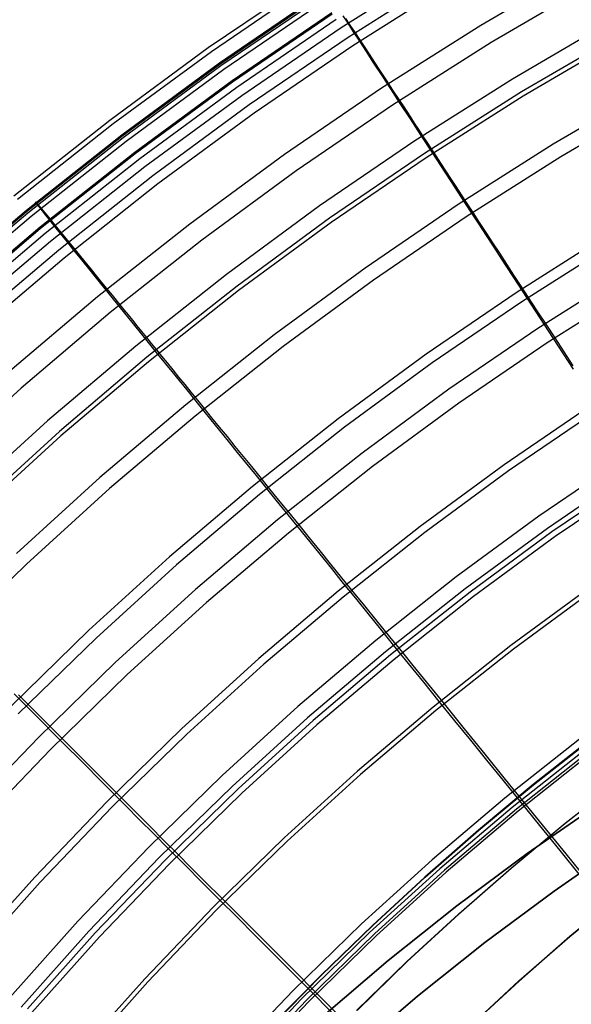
# Model space of a CAD drawing. Header units: millimetres. Extents: x 20498 to 21098, y 1199 to 1799.
# Tile 48 of 110: x 20609 to 20656, y 1662 to 1746. Entities that reach past the tile are written whole.
import ezdxf

# ---------------------------------------------------------------- set-up
doc = ezdxf.new("R2010")
doc.units = ezdxf.units.MM
doc.layers.add('Rico Pouf Ferm Living', color=7, linetype='Continuous', true_color=0x000000)

msp = doc.modelspace()

# ---------------------------------------------------------------- linework, layer by layer
at = {"layer": 'Rico Pouf Ferm Living'}
for p, q in [((20644.584, 1750.693, 268.596), (20635.938, 1745.223, 268.582)), ((20656.481, 1750.496, 93.524), (20647.846, 1745.444, 93.511)), ((20633.228, 1749.38, 220.326), (20624.638, 1743.517, 220.311)), ((20645.148, 1749.859, 120.801), (20636.54, 1744.413, 120.788)), ((20633.475, 1749.048, 160.558), (20624.899, 1743.196, 160.544)), ((20645.533, 1749.133, 268.212), (20636.941, 1743.697, 268.199)), ((20657.321, 1749.003, 94.306), (20648.736, 1743.98, 94.292)), ((20634.137, 1748.054, 141.148), (20625.596, 1742.226, 141.133)), ((20634.162, 1747.941, 246.007), (20625.619, 1742.111, 245.992)), ((20634.25, 1747.826, 220.253), (20625.712, 1742, 220.239)), ((20634.495, 1747.494, 160.653), (20625.973, 1741.679, 160.638)), ((20635.154, 1746.506, 141.33), (20626.667, 1740.714, 141.316)), ((20635.178, 1746.395, 245.785), (20626.688, 1740.602, 245.77)), ((20635.534, 1745.943, 120.433), (20627.067, 1740.165, 120.418)), ((20636.541, 1745.619, 257.034), (20636.133, 1746.248, 251.448)), ((20636.333, 1746.027, 131.017), (20636.702, 1745.466, 125.907)), ((20635.938, 1745.223, 268.582), (20627.487, 1739.456, 268.568)), ((20637.008, 1744.901, 262.599), (20636.541, 1745.619, 257.034)), ((20636.702, 1745.466, 125.907), (20637.137, 1744.804, 120.789)), ((20647.846, 1745.444, 93.511), (20639.391, 1740.094, 93.497)), ((20659.032, 1745.842, 311.298), (20650.543, 1740.875, 311.285)), ((20636.54, 1744.413, 120.788), (20628.126, 1738.671, 120.773)), ((20637.537, 1744.088, 268.199), (20637.008, 1744.901, 262.599)), ((20637.137, 1744.804, 120.789), (20637.507, 1744.241, 116.975)), ((20637.507, 1744.241, 116.975), (20637.904, 1743.636, 113.308)), ((20659.736, 1744.711, 84.305), (20651.3, 1739.775, 84.292)), ((20659.874, 1744.344, 310.533), (20651.437, 1739.408, 310.52)), ((20624.638, 1743.517, 220.311), (20616.256, 1737.36, 220.296)), ((20636.941, 1743.697, 268.199), (20628.543, 1737.966, 268.184)), ((20638.113, 1743.204, 273.704), (20637.537, 1744.088, 268.199)), ((20637.904, 1743.636, 113.308), (20638.33, 1742.987, 109.787)), ((20648.736, 1743.98, 94.292), (20640.331, 1738.662, 94.279)), ((20624.899, 1743.196, 160.544), (20616.532, 1737.05, 160.529)), ((20638.744, 1742.234, 279.199), (20638.113, 1743.204, 273.704)), ((20638.33, 1742.987, 109.787), (20638.785, 1742.293, 106.408)), ((20625.596, 1742.226, 141.133), (20617.263, 1736.105, 141.118)), ((20625.619, 1742.111, 245.992), (20617.284, 1735.988, 245.977)), ((20625.712, 1742, 220.239), (20617.382, 1735.881, 220.224)), ((20625.973, 1741.679, 160.638), (20617.658, 1735.571, 160.623)), ((20639.432, 1741.178, 284.657), (20638.744, 1742.234, 279.199)), ((20638.785, 1742.293, 106.408), (20639.27, 1741.554, 103.17)), ((20639.27, 1741.554, 103.17), (20639.786, 1740.767, 100.071)), ((20640.178, 1740.034, 290.054), (20639.432, 1741.178, 284.657)), ((20650.543, 1740.875, 311.285), (20642.232, 1735.617, 311.272)), ((20626.667, 1740.714, 141.316), (20618.386, 1734.631, 141.301)), ((20626.688, 1740.602, 245.77), (20618.405, 1734.517, 245.756)), ((20627.067, 1740.165, 120.418), (20618.806, 1734.097, 120.403)), ((20639.391, 1740.094, 93.497), (20631.126, 1734.455, 93.483)), ((20639.786, 1740.767, 100.071), (20640.334, 1739.931, 97.108)), ((20640.981, 1738.801, 295.364), (20640.178, 1740.034, 290.054)), ((20662.291, 1740.17, 74.724), (20654.011, 1735.326, 74.712)), ((20627.487, 1739.456, 268.568), (20619.242, 1733.399, 268.553)), ((20640.334, 1739.931, 97.108), (20640.915, 1739.045, 94.28)), ((20651.3, 1739.775, 84.292), (20643.04, 1734.549, 84.279)), ((20651.437, 1739.408, 310.52), (20643.176, 1734.181, 310.506)), ((20628.126, 1738.671, 120.773), (20619.916, 1732.64, 120.758)), ((20640.331, 1738.662, 94.279), (20632.116, 1733.056, 94.265)), ((20640.915, 1739.045, 94.28), (20641.217, 1738.583, 92.915)), ((20641.844, 1737.478, 300.559), (20640.981, 1738.801, 295.364)), ((20641.217, 1738.583, 92.915), (20641.528, 1738.108, 91.585)), ((20662.903, 1739.08, 76.207), (20654.661, 1734.258, 76.194)), ((20628.543, 1737.966, 268.184), (20620.348, 1731.946, 268.169)), ((20641.528, 1738.108, 91.585), (20641.849, 1737.618, 90.287)), ((20642.766, 1736.063, 305.616), (20641.844, 1737.478, 300.559)), ((20641.849, 1737.618, 90.287), (20642.18, 1737.114, 89.023)), ((20616.256, 1737.36, 220.296), (20608.093, 1730.916, 220.281)), ((20616.532, 1737.05, 160.529), (20608.383, 1730.617, 160.513)), ((20642.18, 1737.114, 89.023), (20642.521, 1736.593, 87.79)), ((20617.263, 1736.105, 141.118), (20609.148, 1729.699, 141.103)), ((20617.284, 1735.988, 245.977), (20609.166, 1729.58, 245.962)), ((20617.382, 1735.881, 220.224), (20609.27, 1729.477, 220.208)), ((20642.521, 1736.593, 87.79), (20642.873, 1736.055, 86.589)), ((20643.749, 1734.557, 310.507), (20642.766, 1736.063, 305.616)), ((20642.873, 1736.055, 86.589), (20643.237, 1735.499, 85.419)), ((20617.658, 1735.571, 160.623), (20609.56, 1729.178, 160.608)), ((20642.232, 1735.617, 311.272), (20634.108, 1730.073, 311.258)), ((20643.237, 1735.499, 85.419), (20643.613, 1734.924, 84.279)), ((20654.011, 1735.326, 74.712), (20645.905, 1730.197, 74.699)), ((20618.386, 1734.631, 141.301), (20610.321, 1728.265, 141.285)), ((20618.405, 1734.517, 245.756), (20610.337, 1728.149, 245.74)), ((20631.126, 1734.455, 93.483), (20623.063, 1728.532, 93.468)), ((20643.04, 1734.549, 84.279), (20634.967, 1729.039, 84.265)), ((20643.176, 1734.181, 310.506), (20635.101, 1728.671, 310.493)), ((20643.613, 1734.924, 84.279), (20644.002, 1734.33, 83.17)), ((20644.793, 1732.956, 315.217), (20643.749, 1734.557, 310.507)), ((20644.002, 1734.33, 83.17), (20644.405, 1733.714, 82.089)), ((20654.661, 1734.258, 76.194), (20646.591, 1729.152, 76.181)), ((20618.806, 1734.097, 120.403), (20610.761, 1727.746, 120.388)), ((20619.242, 1733.399, 268.553), (20611.211, 1727.059, 268.538)), ((20644.405, 1733.714, 82.089), (20644.823, 1733.077, 81.037)), ((20619.916, 1732.64, 120.758), (20611.92, 1726.329, 120.743)), ((20632.116, 1733.056, 94.265), (20624.1, 1727.169, 94.25)), ((20645.339, 1732.12, 317.507), (20644.793, 1732.956, 315.217)), ((20644.823, 1733.077, 81.037), (20645.255, 1732.416, 80.013)), ((20620.348, 1731.946, 268.169), (20612.367, 1725.646, 268.154)), ((20645.255, 1732.416, 80.013), (20645.703, 1731.731, 79.016)), ((20645.901, 1731.259, 319.758), (20645.339, 1732.12, 317.507)), ((20645.703, 1731.731, 79.016), (20646.168, 1731.02, 78.046)), ((20646.48, 1730.372, 321.971), (20645.901, 1731.259, 319.758)), ((20646.168, 1731.02, 78.046), (20646.651, 1730.284, 77.101)), ((20609.923, 1730.418, 205.426), (20609.927, 1730.427, 189.94)), ((20610.116, 1730.167, 220.21), (20609.923, 1730.418, 205.426)), ((20609.927, 1730.427, 189.94), (20610.404, 1729.866, 160.609)), ((20610.507, 1729.673, 233.005), (20610.116, 1730.167, 220.21)), ((20634.108, 1730.073, 311.258), (20626.181, 1724.251, 311.244)), ((20645.905, 1730.197, 74.699), (20637.981, 1724.79, 74.685)), ((20647.076, 1729.459, 324.148), (20646.48, 1730.372, 321.971)), ((20646.651, 1730.284, 77.101), (20647.151, 1729.519, 76.182)), ((20609.148, 1729.699, 141.103), (20601.26, 1723.015, 141.087)), ((20609.166, 1729.58, 245.962), (20601.276, 1722.894, 245.946)), ((20609.27, 1729.477, 220.208), (20601.385, 1722.795, 220.192)), ((20609.56, 1729.178, 160.608), (20601.688, 1722.508, 160.592)), ((20610.404, 1729.866, 160.609), (20610.722, 1729.484, 150.926)), ((20610.803, 1729.302, 239.375), (20610.507, 1729.673, 233.005)), ((20610.722, 1729.484, 150.926), (20611.162, 1728.95, 141.287)), ((20611.178, 1728.835, 245.742), (20610.803, 1729.302, 239.375)), ((20646.591, 1729.152, 76.181), (20638.703, 1723.769, 76.167)), ((20647.689, 1728.52, 326.293), (20647.076, 1729.459, 324.148)), ((20647.151, 1729.519, 76.182), (20647.698, 1728.683, 75.24)), ((20610.321, 1728.265, 141.285), (20602.482, 1721.622, 141.269)), ((20611.162, 1728.95, 141.287), (20611.467, 1728.58, 136.105)), ((20611.584, 1728.33, 251.404), (20611.178, 1728.835, 245.742)), ((20611.467, 1728.58, 136.105), (20611.827, 1728.141, 130.973)), ((20612.053, 1727.747, 256.99), (20611.584, 1728.33, 251.404)), ((20623.063, 1728.532, 93.468), (20615.21, 1722.332, 93.454)), ((20634.967, 1729.039, 84.265), (20627.089, 1723.253, 84.251)), ((20635.101, 1728.671, 310.493), (20627.223, 1722.884, 310.478)), ((20648.319, 1727.554, 328.407), (20647.689, 1728.52, 326.293)), ((20647.698, 1728.683, 75.24), (20648.26, 1727.824, 74.335)), ((20610.337, 1728.149, 245.74), (20602.496, 1721.504, 245.724)), ((20610.761, 1727.746, 120.388), (20602.941, 1721.12, 120.372)), ((20611.827, 1728.141, 130.973), (20612.253, 1727.621, 125.863)), ((20612.591, 1727.08, 262.555), (20612.053, 1727.747, 256.99)), ((20612.253, 1727.621, 125.863), (20612.754, 1727.008, 120.745)), ((20648.26, 1727.824, 74.335), (20648.835, 1726.946, 73.467)), ((20648.968, 1726.56, 330.492), (20648.319, 1727.554, 328.407)), ((20658.683, 1727.654, 67.881), (20650.841, 1722.692, 67.869)), ((20611.211, 1727.059, 268.538), (20603.406, 1720.445, 268.522)), ((20613.199, 1726.325, 268.156), (20612.591, 1727.08, 262.555)), ((20612.754, 1727.008, 120.745), (20613.18, 1726.486, 116.931)), ((20624.1, 1727.169, 94.25), (20616.294, 1721.006, 94.236)), ((20648.835, 1726.946, 73.467), (20649.422, 1726.048, 72.633)), ((20659.155, 1726.877, 69.628), (20651.339, 1721.932, 69.615)), ((20611.92, 1726.329, 120.743), (20604.149, 1719.743, 120.728)), ((20613.18, 1726.486, 116.931), (20613.638, 1725.925, 113.265)), ((20613.862, 1725.504, 273.661), (20613.199, 1726.325, 268.156)), ((20613.638, 1725.925, 113.265), (20614.129, 1725.324, 109.743)), ((20649.635, 1725.539, 332.55), (20648.968, 1726.56, 330.492)), ((20649.422, 1726.048, 72.633), (20650.021, 1725.132, 71.832)), ((20612.367, 1725.646, 268.154), (20604.61, 1719.073, 268.139)), ((20614.588, 1724.604, 279.155), (20613.862, 1725.504, 273.661)), ((20614.129, 1725.324, 109.743), (20614.654, 1724.681, 106.365)), ((20651.025, 1723.41, 336.597), (20649.635, 1725.539, 332.55)), ((20650.021, 1725.132, 71.832), (20650.631, 1724.199, 71.064)), ((20615.38, 1723.624, 284.614), (20614.588, 1724.604, 279.155)), ((20614.654, 1724.681, 106.365), (20615.213, 1723.995, 103.127)), ((20626.181, 1724.251, 311.244), (20618.461, 1718.157, 311.229)), ((20637.981, 1724.79, 74.685), (20630.25, 1719.111, 74.671)), ((20650.631, 1724.199, 71.064), (20651.252, 1723.251, 70.325)), ((20660.461, 1724.559, 345.738), (20652.708, 1719.654, 345.725)), ((20615.213, 1723.995, 103.127), (20615.808, 1723.266, 100.028)), ((20616.238, 1722.562, 290.011), (20615.38, 1723.624, 284.614)), ((20615.808, 1723.266, 100.028), (20616.439, 1722.491, 97.065)), ((20627.089, 1723.253, 84.251), (20619.417, 1717.197, 84.236)), ((20638.703, 1723.769, 76.167), (20631.007, 1718.116, 76.154)), ((20652.492, 1721.162, 340.566), (20651.025, 1723.41, 336.597)), ((20651.252, 1723.251, 70.325), (20651.881, 1722.288, 69.616)), ((20661.215, 1723.321, 344.485), (20653.504, 1718.442, 344.472)), ((20617.164, 1721.417, 295.321), (20616.238, 1722.562, 290.011)), ((20616.439, 1722.491, 97.065), (20617.108, 1721.67, 94.237)), ((20627.223, 1722.884, 310.478), (20619.55, 1716.827, 310.464)), ((20650.841, 1722.692, 67.869), (20643.175, 1717.461, 67.856)), ((20615.21, 1722.332, 93.454), (20607.576, 1715.864, 93.438)), ((20617.108, 1721.67, 94.237), (20617.457, 1721.241, 92.873)), ((20651.339, 1721.932, 69.615), (20643.699, 1716.719, 69.602)), ((20651.881, 1722.288, 69.616), (20652.62, 1721.16, 68.831)), ((20616.294, 1721.006, 94.236), (20608.706, 1714.576, 94.22)), ((20618.157, 1720.189, 300.517), (20617.164, 1721.417, 295.321)), ((20617.457, 1721.241, 92.873), (20617.815, 1720.801, 91.542)), ((20617.815, 1720.801, 91.542), (20618.185, 1720.347, 90.245)), ((20654.039, 1718.793, 344.473), (20652.492, 1721.162, 340.566)), ((20652.62, 1721.16, 68.831), (20653.37, 1720.012, 68.078)), ((20619.218, 1718.877, 305.574), (20618.157, 1720.189, 300.517)), ((20618.185, 1720.347, 90.245), (20618.566, 1719.879, 88.98)), ((20653.37, 1720.012, 68.078), (20654.132, 1718.847, 67.357)), ((20618.566, 1719.879, 88.98), (20618.959, 1719.396, 87.748)), ((20618.959, 1719.396, 87.748), (20619.364, 1718.897, 86.547)), ((20630.25, 1719.111, 74.671), (20622.72, 1713.168, 74.657)), ((20652.708, 1719.654, 345.725), (20645.129, 1714.482, 345.712)), ((20620.35, 1717.479, 310.465), (20619.218, 1718.877, 305.574)), ((20619.364, 1718.897, 86.547), (20619.784, 1718.382, 85.377)), ((20619.784, 1718.382, 85.377), (20620.217, 1717.849, 84.238)), ((20653.504, 1718.442, 344.472), (20645.968, 1713.299, 344.46)), ((20655.733, 1716.2, 348.474), (20654.039, 1718.793, 344.473)), ((20654.132, 1718.847, 67.357), (20654.903, 1717.668, 66.666)), ((20618.461, 1718.157, 311.229), (20610.958, 1711.798, 311.214)), ((20620.217, 1717.849, 84.238), (20620.666, 1717.298, 83.128)), ((20621.552, 1715.994, 315.175), (20620.35, 1717.479, 310.465)), ((20631.007, 1718.116, 76.154), (20623.511, 1712.199, 76.139)), ((20643.175, 1717.461, 67.856), (20635.696, 1711.967, 67.842)), ((20654.903, 1717.668, 66.666), (20655.681, 1716.479, 66.005)), ((20619.417, 1717.197, 84.236), (20611.96, 1710.878, 84.221)), ((20619.55, 1716.827, 310.464), (20612.092, 1710.507, 310.449)), ((20620.666, 1717.298, 83.128), (20621.13, 1716.727, 82.048)), ((20621.13, 1716.727, 82.048), (20621.611, 1716.135, 80.996)), ((20643.699, 1716.719, 69.602), (20636.245, 1711.244, 69.589)), ((20622.181, 1715.218, 317.466), (20621.552, 1715.994, 315.175)), ((20621.611, 1716.135, 80.996), (20622.109, 1715.523, 79.972)), ((20622.109, 1715.523, 79.972), (20622.626, 1714.887, 78.975)), ((20622.828, 1714.418, 319.716), (20622.181, 1715.218, 317.466)), ((20622.626, 1714.887, 78.975), (20623.161, 1714.228, 78.005)), ((20608.706, 1714.576, 94.22), (20601.346, 1707.887, 94.205)), ((20623.494, 1713.596, 321.93), (20622.828, 1714.418, 319.716)), ((20623.161, 1714.228, 78.005), (20623.717, 1713.545, 77.06)), ((20645.129, 1714.482, 345.712), (20637.735, 1709.051, 345.699)), ((20624.18, 1712.749, 324.107), (20623.494, 1713.596, 321.93)), ((20623.717, 1713.545, 77.06), (20624.293, 1712.836, 76.141)), ((20645.968, 1713.299, 344.46), (20638.614, 1707.898, 344.446)), ((20622.72, 1713.168, 74.657), (20615.402, 1706.966, 74.642)), ((20624.886, 1711.877, 326.252), (20624.18, 1712.749, 324.107)), ((20624.293, 1712.836, 76.141), (20624.924, 1712.06, 75.199)), ((20657.17, 1713.066, 62.306), (20649.835, 1708.061, 62.294)), ((20657.521, 1712.53, 64.185), (20650.205, 1707.537, 64.172)), ((20610.958, 1711.798, 311.214), (20603.68, 1705.183, 311.198)), ((20623.511, 1712.199, 76.139), (20616.226, 1706.026, 76.125)), ((20625.612, 1710.981, 328.366), (20624.886, 1711.877, 326.252)), ((20624.924, 1712.06, 75.199), (20625.57, 1711.264, 74.295)), ((20635.696, 1711.967, 67.842), (20628.412, 1706.216, 67.828)), ((20611.96, 1710.878, 84.221), (20604.727, 1704.304, 84.206)), ((20625.57, 1711.264, 74.295), (20626.233, 1710.45, 73.426)), ((20626.359, 1710.059, 330.451), (20625.612, 1710.981, 328.366)), ((20636.245, 1711.244, 69.589), (20628.986, 1705.513, 69.575)), ((20612.092, 1710.507, 310.449), (20604.858, 1703.932, 310.433)), ((20626.233, 1710.45, 73.426), (20626.909, 1709.617, 72.593)), ((20627.127, 1709.111, 332.51), (20626.359, 1710.059, 330.451)), ((20626.909, 1709.617, 72.593), (20627.6, 1708.767, 71.792)), ((20628.728, 1707.136, 336.557), (20627.127, 1709.111, 332.51)), ((20637.735, 1709.051, 345.699), (20630.534, 1703.366, 345.685)), ((20627.6, 1708.767, 71.792), (20628.303, 1707.902, 71.024)), ((20659.977, 1708.583, 361.037), (20652.777, 1703.67, 361.025)), ((20628.303, 1707.902, 71.024), (20629.017, 1707.023, 70.286)), ((20638.614, 1707.898, 344.446), (20631.452, 1702.244, 344.433)), ((20649.835, 1708.061, 62.294), (20642.678, 1702.804, 62.281)), ((20650.205, 1707.537, 64.172), (20643.066, 1702.293, 64.159)), ((20660.67, 1707.53, 359.567), (20653.507, 1702.642, 359.555)), ((20615.402, 1706.966, 74.642), (20608.303, 1700.514, 74.627)), ((20630.417, 1705.051, 340.526), (20628.728, 1707.136, 336.557)), ((20629.017, 1707.023, 70.286), (20629.743, 1706.13, 69.576)), ((20661.022, 1707.208, 59.891), (20653.888, 1702.34, 59.879)), ((20661.291, 1706.797, 61.821), (20654.171, 1701.939, 61.808)), ((20616.226, 1706.026, 76.125), (20609.159, 1699.603, 76.11)), ((20628.412, 1706.216, 67.828), (20621.331, 1700.217, 67.814)), ((20629.743, 1706.13, 69.576), (20630.593, 1705.083, 68.791)), ((20628.986, 1705.513, 69.575), (20621.929, 1699.534, 69.561)), ((20632.199, 1702.853, 344.434), (20630.417, 1705.051, 340.526)), ((20630.593, 1705.083, 68.791), (20631.458, 1704.019, 68.039)), ((20631.458, 1704.019, 68.039), (20632.335, 1702.938, 67.318)), ((20630.534, 1703.366, 345.685), (20623.534, 1697.435, 345.671)), ((20652.777, 1703.67, 361.025), (20645.753, 1698.511, 361.012)), ((20634.149, 1700.447, 348.436), (20632.199, 1702.853, 344.434)), ((20632.335, 1702.938, 67.318), (20633.223, 1701.845, 66.627)), ((20642.678, 1702.804, 62.281), (20635.708, 1697.302, 62.268)), ((20643.066, 1702.293, 64.159), (20636.113, 1696.805, 64.146)), ((20653.507, 1702.642, 359.555), (20646.517, 1697.508, 359.543)), ((20653.888, 1702.34, 59.879), (20646.927, 1697.227, 59.866)), ((20631.452, 1702.244, 344.433), (20624.491, 1696.346, 344.419)), ((20633.223, 1701.845, 66.627), (20634.12, 1700.742, 65.966)), ((20654.171, 1701.939, 61.808), (20647.224, 1696.836, 61.796)), ((20634.12, 1700.742, 65.966), (20635.022, 1699.631, 65.333)), ((20621.331, 1700.217, 67.814), (20614.463, 1693.975, 67.8)), ((20635.146, 1699.218, 350.374), (20634.149, 1700.447, 348.436)), ((20609.159, 1699.603, 76.11), (20602.319, 1692.939, 76.094)), ((20621.929, 1699.534, 69.561), (20615.085, 1693.313, 69.546)), ((20635.022, 1699.631, 65.333), (20636.838, 1697.396, 64.148)), ((20636.159, 1697.968, 352.274), (20635.146, 1699.218, 350.374)), ((20645.753, 1698.511, 361.012), (20638.912, 1693.11, 360.999)), ((20623.534, 1697.435, 345.671), (20616.745, 1691.264, 345.657)), ((20635.708, 1697.302, 62.268), (20628.933, 1691.561, 62.254)), ((20637.191, 1696.695, 354.138), (20636.159, 1697.968, 352.274)), ((20636.838, 1697.396, 64.148), (20637.926, 1696.056, 63.488)), ((20646.517, 1697.508, 359.543), (20639.711, 1692.135, 359.53)), ((20657.203, 1697.66, 58.415), (20650.403, 1692.665, 58.403)), ((20657.419, 1697.352, 60.374), (20650.63, 1692.365, 60.362)), ((20636.113, 1696.805, 64.146), (20629.355, 1691.078, 64.133)), ((20638.244, 1695.397, 355.967), (20637.191, 1696.695, 354.138)), ((20646.927, 1697.227, 59.866), (20640.148, 1691.876, 59.853)), ((20647.224, 1696.836, 61.796), (20640.458, 1691.495, 61.783)), ((20624.491, 1696.346, 344.419), (20617.739, 1690.209, 344.404)), ((20637.926, 1696.056, 63.488), (20638.997, 1694.737, 62.88)), ((20639.32, 1694.07, 357.764), (20638.244, 1695.397, 355.967)), ((20614.463, 1693.975, 67.8), (20607.816, 1687.499, 67.785)), ((20638.997, 1694.737, 62.88), (20640.07, 1693.416, 62.315)), ((20640.42, 1692.713, 359.531), (20639.32, 1694.07, 357.764)), ((20615.085, 1693.313, 69.546), (20608.46, 1686.859, 69.531)), ((20638.912, 1693.11, 360.999), (20632.262, 1687.475, 360.986)), ((20640.07, 1693.416, 62.315), (20641.163, 1692.07, 61.784)), ((20641.695, 1691.141, 361.492), (20640.42, 1692.713, 359.531)), ((20650.403, 1692.665, 58.403), (20643.78, 1687.437, 58.39)), ((20650.63, 1692.365, 60.362), (20644.017, 1687.145, 60.349)), ((20628.933, 1691.561, 62.254), (20622.361, 1685.588, 62.24)), ((20639.711, 1692.135, 359.53), (20633.094, 1686.528, 359.516)), ((20640.148, 1691.876, 59.853), (20633.559, 1686.292, 59.84)), ((20640.458, 1691.495, 61.783), (20633.882, 1685.923, 61.77)), ((20641.163, 1692.07, 61.784), (20642.044, 1690.986, 61.389)), ((20616.745, 1691.264, 345.657), (20610.174, 1684.862, 345.642)), ((20629.355, 1691.078, 64.133), (20622.799, 1685.121, 64.119)), ((20642.989, 1689.546, 363.395), (20641.695, 1691.141, 361.492)), ((20642.044, 1690.986, 61.389), (20642.927, 1689.899, 61.02)), ((20617.739, 1690.209, 344.404), (20611.204, 1683.842, 344.39)), ((20642.927, 1689.899, 61.02), (20644.707, 1687.707, 60.351)), ((20644.303, 1687.926, 365.241), (20642.989, 1689.546, 363.395)), ((20610.011, 1686.654, 340.483), (20608.116, 1688.553, 336.514)), ((20608.463, 1688.492, 70.242), (20609.277, 1687.679, 69.533)), ((20609.277, 1687.679, 69.533), (20610.231, 1686.726, 68.749)), ((20632.262, 1687.475, 360.986), (20625.812, 1681.613, 360.972)), ((20643.78, 1687.437, 58.39), (20637.343, 1681.982, 58.377)), ((20645.637, 1686.281, 367.034), (20644.303, 1687.926, 365.241)), ((20644.707, 1687.707, 60.351), (20646.428, 1685.587, 59.786)), ((20612.01, 1684.651, 344.392), (20610.011, 1686.654, 340.483)), ((20610.231, 1686.726, 68.749), (20611.201, 1685.756, 67.996)), ((20633.094, 1686.528, 359.516), (20626.677, 1680.696, 359.503)), ((20644.017, 1687.145, 60.349), (20637.59, 1681.699, 60.336)), ((20611.201, 1685.756, 67.996), (20612.186, 1684.773, 67.275)), ((20622.361, 1685.588, 62.24), (20616.001, 1679.391, 62.226)), ((20633.559, 1686.292, 59.84), (20627.168, 1680.483, 59.826)), ((20633.882, 1685.923, 61.77), (20627.503, 1680.125, 61.756)), ((20646.991, 1684.612, 368.775), (20645.637, 1686.281, 367.034)), ((20646.428, 1685.587, 59.786), (20648.173, 1683.439, 59.283)), ((20610.174, 1684.862, 345.642), (20603.828, 1678.235, 345.627)), ((20612.186, 1684.773, 67.275), (20613.182, 1683.777, 66.585)), ((20622.799, 1685.121, 64.119), (20616.455, 1678.939, 64.104)), ((20656.248, 1684.718, 375.399), (20649.878, 1679.69, 375.387)), ((20614.197, 1682.459, 348.394), (20612.01, 1684.651, 344.392)), ((20648.366, 1682.917, 370.466), (20646.991, 1684.612, 368.775)), ((20656.861, 1683.915, 373.72), (20650.519, 1678.909, 373.708)), ((20657.071, 1684.584, 16.12), (20652.312, 1680.841, 16.117)), ((20652.324, 1680.839, 37.89), (20657.083, 1684.582, 37.892)), ((20652.336, 1680.837, 59.663), (20657.096, 1684.58, 59.665)), ((20611.204, 1683.842, 344.39), (20604.894, 1677.251, 344.375)), ((20613.182, 1683.777, 66.585), (20614.188, 1682.772, 65.924)), ((20648.173, 1683.439, 59.283), (20649.928, 1681.277, 58.837)), ((20657.193, 1683.751, 56.468), (20650.876, 1678.764, 56.455)), ((20657.333, 1683.565, 58.452), (20651.022, 1678.583, 58.44)), ((20614.188, 1682.772, 65.924), (20615.201, 1681.76, 65.291)), ((20615.315, 1681.339, 350.333), (20614.197, 1682.459, 348.394)), ((20649.762, 1681.195, 372.11), (20648.366, 1682.917, 370.466)), ((20615.201, 1681.76, 65.291), (20617.237, 1679.725, 64.106)), ((20625.812, 1681.613, 360.972), (20619.569, 1675.531, 360.958)), ((20637.343, 1681.982, 58.377), (20631.099, 1676.307, 58.364)), ((20637.59, 1681.699, 60.336), (20631.355, 1676.033, 60.323)), ((20616.452, 1680.201, 352.233), (20615.315, 1681.339, 350.333)), ((20626.677, 1680.696, 359.503), (20620.466, 1674.644, 359.489)), ((20652.312, 1680.841, 16.117), (20647.645, 1676.971, 16.115)), ((20647.657, 1676.969, 37.887), (20652.324, 1680.839, 37.89)), ((20647.67, 1676.967, 59.66), (20652.336, 1680.837, 59.663)), ((20651.18, 1679.448, 373.71), (20649.762, 1681.195, 372.11)), ((20649.928, 1681.277, 58.837), (20651.68, 1679.12, 58.441)), ((20655.004, 1677.539, 10.676), (20659.676, 1681.214, 10.678)), ((20659.707, 1681.209, 65.11), (20655.034, 1677.534, 65.108)), ((20617.609, 1679.041, 354.097), (20616.452, 1680.201, 352.233)), ((20617.237, 1679.725, 64.106), (20618.458, 1678.505, 63.447)), ((20627.168, 1680.483, 59.826), (20620.982, 1674.456, 59.813)), ((20627.503, 1680.125, 61.756), (20621.329, 1674.11, 61.742)), ((20649.878, 1679.69, 375.387), (20643.687, 1674.444, 375.375)), ((20616.001, 1679.391, 62.226), (20609.859, 1672.977, 62.211)), ((20616.455, 1678.939, 64.104), (20610.329, 1672.541, 64.09)), ((20618.791, 1677.858, 355.926), (20617.609, 1679.041, 354.097)), ((20650.519, 1678.909, 373.708), (20644.354, 1673.685, 373.696)), ((20652.871, 1677.363, 375.533), (20651.18, 1679.448, 373.71)), ((20651.68, 1679.12, 58.441), (20655.071, 1674.943, 57.792)), ((20651.783, 1674.986, 54.633), (20657.925, 1679.225, 54.636)), ((20657.925, 1679.225, 54.636), (20651.783, 1674.986, 54.633)), ((20618.458, 1678.505, 63.447), (20619.66, 1677.304, 62.839)), ((20650.876, 1678.764, 56.455), (20644.736, 1673.561, 56.443)), ((20651.022, 1678.583, 58.44), (20644.888, 1673.385, 58.428)), ((20619.997, 1676.65, 357.724), (20618.791, 1677.858, 355.926)), ((20619.66, 1677.304, 62.839), (20620.864, 1676.101, 62.274)), ((20650.422, 1673.74, 10.673), (20655.004, 1677.539, 10.676)), ((20655.034, 1677.534, 65.108), (20650.453, 1673.735, 65.105)), ((20654.594, 1675.24, 377.303), (20652.871, 1677.363, 375.533)), ((20621.231, 1675.413, 359.491), (20619.997, 1676.65, 357.724)), ((20647.645, 1676.971, 16.115), (20643.076, 1672.979, 16.112)), ((20643.088, 1672.977, 37.885), (20647.657, 1676.969, 37.887)), ((20643.101, 1672.975, 59.658), (20647.67, 1676.967, 59.66)), ((20619.569, 1675.531, 360.958), (20613.541, 1669.236, 360.944)), ((20620.864, 1676.101, 62.274), (20622.09, 1674.875, 61.744)), ((20631.099, 1676.307, 58.364), (20625.055, 1670.419, 58.35)), ((20631.355, 1676.033, 60.323), (20625.321, 1670.154, 60.31)), ((20660.104, 1675.952, 59.668), (20654.074, 1671.79, 59.665)), ((20654.074, 1671.79, 59.665), (20660.104, 1675.952, 59.668)), ((20620.466, 1674.644, 359.489), (20614.468, 1668.38, 359.475)), ((20622.661, 1673.982, 361.452), (20621.231, 1675.413, 359.491)), ((20622.09, 1674.875, 61.744), (20623.078, 1673.887, 61.349)), ((20645.792, 1670.537, 54.63), (20651.783, 1674.986, 54.633)), ((20651.783, 1674.986, 54.633), (20645.792, 1670.537, 54.63)), ((20656.341, 1673.086, 379.018), (20654.594, 1675.24, 377.303)), ((20655.071, 1674.943, 57.792), (20658.543, 1670.667, 57.251)), ((20620.982, 1674.456, 59.813), (20615.009, 1668.218, 59.798)), ((20621.329, 1674.11, 61.742), (20615.368, 1667.884, 61.728)), ((20624.113, 1672.528, 363.355), (20622.661, 1673.982, 361.452)), ((20623.078, 1673.887, 61.349), (20624.069, 1672.897, 60.98)), ((20643.687, 1674.444, 375.375), (20637.681, 1668.986, 375.362)), ((20609.859, 1672.977, 62.211), (20603.944, 1666.354, 62.197)), ((20644.354, 1673.685, 373.696), (20638.374, 1668.251, 373.683)), ((20643.076, 1672.979, 16.112), (20638.609, 1668.868, 16.11)), ((20638.621, 1668.866, 37.883), (20643.088, 1672.977, 37.885)), ((20638.634, 1668.864, 59.656), (20643.101, 1672.975, 59.658)), ((20644.736, 1673.561, 56.443), (20638.78, 1668.147, 56.431)), ((20644.888, 1673.385, 58.428), (20638.937, 1667.978, 58.415)), ((20645.936, 1669.821, 10.671), (20650.422, 1673.74, 10.673)), ((20650.453, 1673.735, 65.105), (20645.966, 1669.815, 65.103)), ((20610.329, 1672.541, 64.09), (20604.428, 1665.934, 64.075)), ((20624.069, 1672.897, 60.98), (20626.065, 1670.901, 60.311)), ((20625.586, 1671.052, 365.202), (20624.113, 1672.528, 363.355)), ((20654.074, 1671.79, 59.665), (20648.192, 1667.422, 59.662)), ((20648.192, 1667.422, 59.662), (20654.074, 1671.79, 59.665)), ((20655.425, 1667.923, 10.677), (20659.855, 1671.596, 10.679)), ((20655.428, 1667.923, 15.032), (20659.857, 1671.595, 15.034)), ((20659.86, 1671.595, 19.389), (20655.43, 1667.922, 19.386)), ((20627.083, 1669.554, 366.995), (20625.586, 1671.052, 365.202)), ((20626.065, 1670.901, 60.311), (20627.996, 1668.971, 59.747)), ((20639.957, 1665.884, 54.627), (20645.792, 1670.537, 54.63)), ((20645.792, 1670.537, 54.63), (20639.957, 1665.884, 54.627)), ((20625.055, 1670.419, 58.35), (20619.22, 1664.325, 58.337)), ((20625.321, 1670.154, 60.31), (20619.495, 1664.069, 60.296)), ((20641.55, 1665.784, 10.669), (20645.936, 1669.821, 10.671)), ((20645.966, 1669.815, 65.103), (20641.581, 1665.779, 65.101)), ((20613.541, 1669.236, 360.944), (20607.736, 1662.735, 360.929)), ((20628.602, 1668.033, 368.736), (20627.083, 1669.554, 366.995)), ((20627.996, 1668.971, 59.747), (20629.954, 1667.014, 59.245)), ((20637.681, 1668.986, 375.362), (20631.869, 1663.322, 375.349)), ((20638.609, 1668.868, 16.11), (20634.249, 1664.642, 16.108)), ((20634.261, 1664.64, 37.881), (20638.621, 1668.866, 37.883)), ((20634.274, 1664.638, 59.653), (20638.634, 1668.864, 59.656)), ((20614.468, 1668.38, 359.475), (20608.691, 1661.912, 359.46)), ((20615.009, 1668.218, 59.798), (20609.256, 1661.776, 59.784)), ((20630.144, 1666.489, 370.428), (20628.602, 1668.033, 368.736)), ((20638.374, 1668.251, 373.683), (20632.587, 1662.612, 373.67)), ((20638.78, 1668.147, 56.431), (20633.015, 1662.531, 56.418)), ((20638.937, 1667.978, 58.415), (20633.179, 1662.367, 58.402)), ((20615.368, 1667.884, 61.728), (20609.626, 1661.455, 61.714)), ((20648.192, 1667.422, 59.662), (20642.463, 1662.854, 59.659)), ((20642.463, 1662.854, 59.659), (20648.192, 1667.422, 59.662)), ((20651.089, 1664.134, 10.675), (20655.425, 1667.923, 10.677)), ((20651.091, 1664.134, 15.029), (20655.428, 1667.923, 15.032)), ((20655.43, 1667.922, 19.386), (20651.094, 1664.133, 19.384)), ((20629.954, 1667.014, 59.245), (20631.923, 1665.045, 58.799)), ((20631.711, 1664.921, 372.072), (20630.144, 1666.489, 370.428)), ((20634.287, 1661.033, 54.624), (20639.957, 1665.884, 54.627)), ((20639.957, 1665.884, 54.627), (20634.287, 1661.033, 54.624)), ((20637.269, 1661.635, 10.667), (20641.55, 1665.784, 10.669)), ((20641.581, 1665.779, 65.101), (20637.3, 1661.63, 65.099)), ((20634.249, 1664.642, 16.108), (20630.001, 1660.305, 16.106)), ((20630.013, 1660.303, 37.878), (20634.261, 1664.64, 37.881)), ((20630.025, 1660.301, 59.651), (20634.274, 1664.638, 59.653)), ((20633.301, 1663.329, 373.672), (20631.711, 1664.921, 372.072)), ((20631.923, 1665.045, 58.799), (20633.889, 1663.08, 58.404)), ((20619.22, 1664.325, 58.337), (20613.6, 1658.032, 58.322)), ((20619.495, 1664.069, 60.296), (20613.883, 1657.785, 60.282)), ((20646.849, 1660.232, 10.673), (20651.089, 1664.134, 10.675)), ((20646.852, 1660.232, 15.027), (20651.091, 1664.134, 15.029)), ((20651.094, 1664.133, 19.384), (20646.854, 1660.232, 19.382)), ((20631.869, 1663.322, 375.349), (20626.256, 1657.461, 375.336)), ((20635.198, 1661.429, 375.496), (20633.301, 1663.329, 373.672)), ((20633.889, 1663.08, 58.404), (20637.693, 1659.276, 57.756)), ((20632.587, 1662.612, 373.67), (20626.999, 1656.776, 373.657)), ((20633.015, 1662.531, 56.418), (20627.449, 1656.718, 56.404)), ((20633.179, 1662.367, 58.402), (20627.618, 1656.559, 58.389)), ((20642.463, 1662.854, 59.659), (20636.896, 1658.09, 59.656)), ((20636.896, 1658.09, 59.656), (20642.463, 1662.854, 59.659))]:
    msp.add_line(p, q, dxfattribs=at)

doc.saveas('drawing.dxf')
